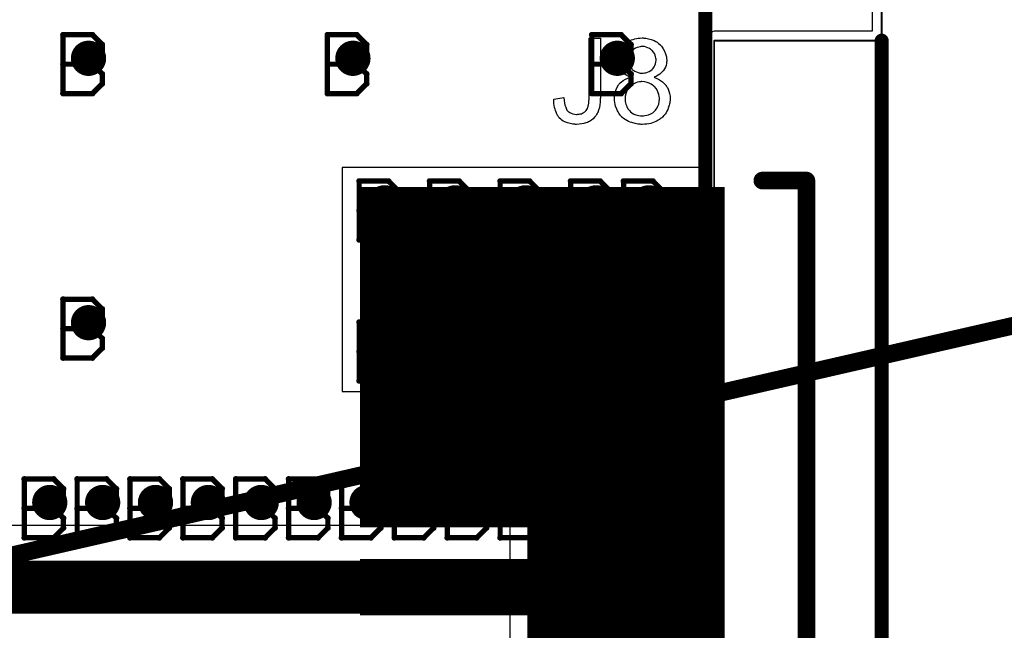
# Model space of a CAD drawing. Extents: x -1.5 to 9, y -3 to 5.
# Tile 43 of 256: x 0.711 to 1.27, y 0.275 to 0.622. Entities that reach past the tile are written whole.
import ezdxf

# ---------------------------------------------------------------- set-up
doc = ezdxf.new("R2010")
doc.units = 0
doc.layers.get('0').update_dxf_attribs({"linetype": 'CONTINUOUS'})
for name, color, linetype in [('qfn16-30-34-a_copper_signal_1', 1, 'CONTINUOUS'), ('qfn16-30-34-a_copper_signal_2', 1, 'CONTINUOUS'), ('qfn16-30-34-a_copper_signal_bot', 5, 'CONTINUOUS'), ('qfn16-30-34-a_copper_signal_top', 1, 'CONTINUOUS'), ('qfn16-30-34-a_drawing_1', 1, 'CONTINUOUS'), ('qfn16-30-34-a_drillmap_1', 1, 'CONTINUOUS'), ('qfn16-30-34-a_legend_top', 2, 'CONTINUOUS'), ('qfn16-30-34-a_mechanical_18', 1, 'CONTINUOUS'), ('qfn16-30-34-a_mechanical_19', 1, 'CONTINUOUS'), ('qfn16-30-34-a_profile', 1, 'CONTINUOUS'), ('qfn16-30-34-a_pth_drill', 1, 'CONTINUOUS'), ('qfn16-30-34-a_soldermask_bot', 1, 'CONTINUOUS'), ('qfn16-30-34-a_soldermask_top', 1, 'CONTINUOUS')]:
    doc.layers.add(name, color=color, linetype=linetype)

# ---------------------------------------------------------------- blocks, each defined once
blk = doc.blocks.new('D13')
at = {"const_width": 0.03}
blk.add_lwpolyline([(-0.1025, 0), (0.1025, 0)], dxfattribs=at)
blk = doc.blocks.new('D14')
at = {"const_width": 0.1}
blk.add_lwpolyline([(-0.1025, 0), (0.1025, 0)], dxfattribs=at)
blk = doc.blocks.new('D23')
at = {"const_width": 0.015}
blk.add_lwpolyline([(-0.0075, 0, 1), (0.0075, 0, 1)], format="xyb", close=True, dxfattribs=at)
blk = doc.blocks.new('D27')
at = {"const_width": 0.104}
blk.add_lwpolyline([(-0.1025, 0), (0.1025, 0)], dxfattribs=at)
blk = doc.blocks.new('D29')
at = {"const_width": 0.01}
blk.add_lwpolyline([(-0.005, 0, 1), (0.005, 0, 1)], format="xyb", close=True, dxfattribs=at)
blk = doc.blocks.new('D30')
at = {"const_width": 0.29}
blk.add_lwpolyline([(-0.025, 0), (0.025, 0)], dxfattribs=at)
blk = doc.blocks.new('D34')
at = {"const_width": 0.28}
blk.add_lwpolyline([(-0.055, 0), (0.055, 0)], dxfattribs=at)
blk = doc.blocks.new('D37')
at = {"const_width": 0.282}
blk.add_lwpolyline([(-0.056, 0), (0.056, 0)], dxfattribs=at)
blk = doc.blocks.new('D41')
at = {"const_width": 0.106}
blk.add_lwpolyline([(-0.1035, 0), (0.1035, 0)], dxfattribs=at)
blk = doc.blocks.new('D43')
at = {"const_width": 0.011}
blk.add_lwpolyline([(-0.0055, 0, 1), (0.0055, 0, 1)], format="xyb", close=True, dxfattribs=at)
blk = doc.blocks.new('D48')
at = {"const_width": 0.032}
blk.add_lwpolyline([(-0.1035, 0), (0.1035, 0)], dxfattribs=at)
blk = doc.blocks.new('D49')
at = {"const_width": 0.102}
blk.add_lwpolyline([(-0.1035, 0), (0.1035, 0)], dxfattribs=at)
blk = doc.blocks.new('D55')
at = {"const_width": 0.005}
blk.add_lwpolyline([(-0.0025, 0, 1), (0.0025, 0, 1)], format="xyb", close=True, dxfattribs=at)
blk = doc.blocks.new('D58')
at = {"const_width": 0.004}
blk.add_lwpolyline([(-0.002, 0, 1), (0.002, 0, 1)], format="xyb", close=True, dxfattribs=at)
blk = doc.blocks.new('D59')
at = {"const_width": 0.0005}
blk.add_lwpolyline([(-0.00025, 0, 1), (0.00025, 0, 1)], format="xyb", close=True, dxfattribs=at)
blk = doc.blocks.new('D62')
at = {"const_width": 0.005}
blk.add_lwpolyline([(-0.0025, 0, 1), (0.0025, 0, 1)], format="xyb", close=True, dxfattribs=at)
blk = doc.blocks.new('D64')
at = {"const_width": 0.005}
blk.add_lwpolyline([(-0.0025, 0, 1), (0.0025, 0, 1)], format="xyb", close=True, dxfattribs=at)
blk = doc.blocks.new('D69')
at = {"const_width": 0.001667}
blk.add_lwpolyline([(-0.000833, 0, 1), (0.000833, 0, 1)], format="xyb", close=True, dxfattribs=at)
blk = doc.blocks.new('D44')
at = {"const_width": 0.0025}
blk.add_lwpolyline([(-0.00125, 0, 1), (0.00125, 0, 1)], format="xyb", close=True, dxfattribs=at)

msp = doc.modelspace()

# ---------------------------------------------------------------- linework, layer by layer
at = {"layer": 'qfn16-30-34-a_copper_signal_1', "color": 1}
msp.add_lwpolyline([(1.194589, 2.946635), (1.1925, 2.9425), (1.189588, 2.9425), (1.1075, 2.9425), (1.1075, 2.8575), (1.189588, 2.8575), (1.1925, 2.8575), (1.194589, 2.853365), (1.194589, 0.615412), (1.105001, 0.615412), (1.101174, 0.613826), (1.099589, 0.61), (1.099589, 0.005412), (0.100412, 0.005412), (0.100412, 0.61), (0.098826, 0.613826), (0.094999, 0.615412), (0.005412, 0.615412), (0.005412, 3.794588), (1.194589, 3.794588), (1.194589, 2.946635)], dxfattribs=at)
at = {"layer": 'qfn16-30-34-a_copper_signal_2', "color": 1}
msp.add_lwpolyline([(1.194589, 2.946635), (1.1925, 2.9425), (1.189588, 2.9425), (1.1075, 2.9425), (1.1075, 2.8575), (1.189588, 2.8575), (1.1925, 2.8575), (1.194589, 2.853365), (1.194589, 0.615412), (1.105001, 0.615412), (1.101174, 0.613826), (1.099589, 0.61), (1.099589, 0.005412), (0.100412, 0.005412), (0.100412, 0.61), (0.098826, 0.613826), (0.094999, 0.615412), (0.005412, 0.615412), (0.005412, 3.794588), (1.194589, 3.794588), (1.194589, 2.946635)], dxfattribs=at)
at = {"layer": 'qfn16-30-34-a_copper_signal_bot', "color": 5}
msp.add_lwpolyline([(1.194589, 2.946635), (1.1925, 2.9425), (1.189588, 2.9425), (1.1075, 2.9425), (1.1075, 2.8575), (1.189588, 2.8575), (1.1925, 2.8575), (1.194589, 2.853365), (1.194589, 0.615412), (1.105001, 0.615412), (1.101174, 0.613826), (1.099589, 0.61), (1.099589, 0.005412), (0.100412, 0.005412), (0.100412, 0.61), (0.098826, 0.613826), (0.094999, 0.615412), (0.005412, 0.615412), (0.005412, 3.794588), (1.194589, 3.794588), (1.194589, 2.946635)], dxfattribs=at)
at = {"layer": 'qfn16-30-34-a_copper_signal_top', "color": 1}
msp.add_lwpolyline([(1.194589, 1.185472), (1.194589, 0.615412), (1.105001, 0.615412), (1.101174, 0.613826), (1.099589, 0.61), (1.099589, 0.335), (1.000042, 0.335), (1, 0.335), (0.1925, 0.335), (0.100412, 0.335), (0.100412, 0.61), (0.098826, 0.613826), (0.094999, 0.615412), (0.005412, 0.615412), (0.005412, 1.185472)], dxfattribs=at)
at = {"layer": 'qfn16-30-34-a_copper_signal_top', "color": 1, "const_width": 0.03}
msp.add_lwpolyline([(0.1925, 0.3), (1, 0.3)], dxfattribs=at)
at = {"layer": 'qfn16-30-34-a_drawing_1', "color": 1, "const_width": 0.003}
for points in [[(0.735559, 0.613328), (0.735559, 0.580006)], [(0.752221, 0.613328), (0.735559, 0.613328)], [(0.757774, 0.607774), (0.752221, 0.613328)], [(0.885559, 0.613328), (0.885559, 0.580006)], [(0.902221, 0.613328), (0.885559, 0.613328)], [(0.907774, 0.607774), (0.902221, 0.613328)], [(1.035559, 0.613328), (1.035559, 0.580006)], [(1.05222, 0.613328), (1.035559, 0.613328)], [(1.057774, 0.607774), (1.05222, 0.613328)], [(0.757774, 0.602221), (0.757774, 0.607774)], [(0.907774, 0.602221), (0.907774, 0.607774)], [(1.057774, 0.602221), (1.057774, 0.607774)], [(0.752221, 0.596667), (0.757774, 0.602221)], [(0.902221, 0.596667), (0.907774, 0.602221)], [(1.05222, 0.596667), (1.057774, 0.602221)], [(0.752221, 0.596667), (0.735559, 0.596667)], [(0.735559, 0.596667), (0.752221, 0.596667)], [(0.757774, 0.591113), (0.752221, 0.596667)], [(0.902221, 0.596667), (0.885559, 0.596667)], [(0.885559, 0.596667), (0.902221, 0.596667)], [(0.907774, 0.591113), (0.902221, 0.596667)], [(1.05222, 0.596667), (1.035559, 0.596667)], [(1.035559, 0.596667), (1.05222, 0.596667)], [(1.057774, 0.591113), (1.05222, 0.596667)], [(0.757774, 0.585559), (0.757774, 0.591113)], [(0.907774, 0.585559), (0.907774, 0.591113)], [(1.057774, 0.585559), (1.057774, 0.591113)], [(0.752221, 0.580006), (0.757774, 0.585559)], [(0.902221, 0.580006), (0.907774, 0.585559)], [(1.05222, 0.580006), (1.057774, 0.585559)], [(0.735559, 0.580006), (0.752221, 0.580006)], [(0.885559, 0.580006), (0.902221, 0.580006)], [(1.035559, 0.580006), (1.05222, 0.580006)], [(0.903559, 0.530328), (0.903559, 0.497006)], [(0.920221, 0.530328), (0.903559, 0.530328)], [(0.925774, 0.524774), (0.920221, 0.530328)], [(0.943559, 0.530328), (0.943559, 0.497006)], [(0.960221, 0.530328), (0.943559, 0.530328)], [(0.965774, 0.524774), (0.960221, 0.530328)], [(0.983559, 0.530328), (0.983559, 0.497006)], [(1.000221, 0.530328), (0.983559, 0.530328)], [(1.005774, 0.524774), (1.000221, 0.530328)], [(1.023559, 0.530328), (1.023559, 0.497006)], [(1.04022, 0.530328), (1.023559, 0.530328)], [(1.045774, 0.524774), (1.04022, 0.530328)], [(1.053559, 0.530328), (1.053559, 0.497006)], [(1.07022, 0.530328), (1.053559, 0.530328)], [(1.075774, 0.524774), (1.07022, 0.530328)], [(0.925774, 0.519221), (0.925774, 0.524774)], [(0.965774, 0.519221), (0.965774, 0.524774)], [(1.005774, 0.519221), (1.005774, 0.524774)], [(1.045774, 0.519221), (1.045774, 0.524774)], [(1.075774, 0.519221), (1.075774, 0.524774)], [(0.920221, 0.513667), (0.925774, 0.519221)], [(0.960221, 0.513667), (0.965774, 0.519221)], [(1.000221, 0.513667), (1.005774, 0.519221)], [(1.04022, 0.513667), (1.045774, 0.519221)], [(1.07022, 0.513667), (1.075774, 0.519221)], [(0.920221, 0.513667), (0.903559, 0.513667)], [(0.903559, 0.513667), (0.920221, 0.513667)], [(0.925774, 0.508113), (0.920221, 0.513667)], [(0.960221, 0.513667), (0.943559, 0.513667)], [(0.943559, 0.513667), (0.960221, 0.513667)], [(0.965774, 0.508113), (0.960221, 0.513667)], [(1.000221, 0.513667), (0.983559, 0.513667)], [(0.983559, 0.513667), (1.000221, 0.513667)], [(1.005774, 0.508113), (1.000221, 0.513667)], [(1.04022, 0.513667), (1.023559, 0.513667)], [(1.023559, 0.513667), (1.04022, 0.513667)], [(1.045774, 0.508113), (1.04022, 0.513667)], [(1.07022, 0.513667), (1.053559, 0.513667)], [(1.053559, 0.513667), (1.07022, 0.513667)], [(1.075774, 0.508113), (1.07022, 0.513667)], [(0.925774, 0.502559), (0.925774, 0.508113)], [(0.965774, 0.502559), (0.965774, 0.508113)], [(1.005774, 0.502559), (1.005774, 0.508113)], [(1.045774, 0.502559), (1.045774, 0.508113)], [(1.075774, 0.502559), (1.075774, 0.508113)], [(0.920221, 0.497006), (0.925774, 0.502559)], [(0.960221, 0.497006), (0.965774, 0.502559)], [(1.000221, 0.497006), (1.005774, 0.502559)], [(1.04022, 0.497006), (1.045774, 0.502559)], [(1.07022, 0.497006), (1.075774, 0.502559)], [(0.903559, 0.497006), (0.920221, 0.497006)], [(0.943559, 0.497006), (0.960221, 0.497006)], [(0.983559, 0.497006), (1.000221, 0.497006)], [(1.023559, 0.497006), (1.04022, 0.497006)], [(1.053559, 0.497006), (1.07022, 0.497006)], [(0.993059, 0.487328), (0.993059, 0.454006)], [(1.009721, 0.487328), (0.993059, 0.487328)], [(1.015274, 0.481774), (1.009721, 0.487328)], [(1.015274, 0.476221), (1.015274, 0.481774)], [(1.009721, 0.470667), (1.015274, 0.476221)], [(1.009721, 0.470667), (0.993059, 0.470667)], [(0.993059, 0.470667), (1.009721, 0.470667)], [(1.015274, 0.465113), (1.009721, 0.470667)], [(0.735559, 0.463328), (0.735559, 0.430006)], [(0.752221, 0.463328), (0.735559, 0.463328)], [(0.757774, 0.457774), (0.752221, 0.463328)], [(1.015274, 0.459559), (1.015274, 0.465113)], [(0.757774, 0.452221), (0.757774, 0.457774)], [(1.009721, 0.454006), (1.015274, 0.459559)], [(0.752221, 0.446667), (0.757774, 0.452221)], [(0.993059, 0.454006), (1.009721, 0.454006)], [(0.752221, 0.446667), (0.735559, 0.446667)], [(0.735559, 0.446667), (0.752221, 0.446667)], [(0.757774, 0.441113), (0.752221, 0.446667)], [(0.903559, 0.450328), (0.903559, 0.417006)], [(0.920221, 0.450328), (0.903559, 0.450328)], [(0.925774, 0.444774), (0.920221, 0.450328)], [(0.943559, 0.450328), (0.943559, 0.417006)], [(0.960221, 0.450328), (0.943559, 0.450328)], [(0.965774, 0.444774), (0.960221, 0.450328)], [(0.983559, 0.450328), (0.983559, 0.417006)], [(1.000221, 0.450328), (0.983559, 0.450328)], [(1.005774, 0.444774), (1.000221, 0.450328)], [(1.023559, 0.450328), (1.023559, 0.417006)], [(1.04022, 0.450328), (1.023559, 0.450328)], [(1.045774, 0.444774), (1.04022, 0.450328)], [(1.053559, 0.450328), (1.053559, 0.417006)], [(1.07022, 0.450328), (1.053559, 0.450328)], [(1.075774, 0.444774), (1.07022, 0.450328)], [(0.757774, 0.435559), (0.757774, 0.441113)], [(0.925774, 0.439221), (0.925774, 0.444774)], [(0.965774, 0.439221), (0.965774, 0.444774)], [(1.005774, 0.439221), (1.005774, 0.444774)], [(1.045774, 0.439221), (1.045774, 0.444774)], [(1.075774, 0.439221), (1.075774, 0.444774)], [(0.752221, 0.430006), (0.757774, 0.435559)], [(0.920221, 0.433667), (0.925774, 0.439221)], [(0.960221, 0.433667), (0.965774, 0.439221)], [(1.000221, 0.433667), (1.005774, 0.439221)], [(1.04022, 0.433667), (1.045774, 0.439221)], [(1.07022, 0.433667), (1.075774, 0.439221)], [(0.735559, 0.430006), (0.752221, 0.430006)], [(0.920221, 0.433667), (0.903559, 0.433667)], [(0.903559, 0.433667), (0.920221, 0.433667)], [(0.925774, 0.428113), (0.920221, 0.433667)], [(0.960221, 0.433667), (0.943559, 0.433667)], [(0.943559, 0.433667), (0.960221, 0.433667)], [(0.965774, 0.428113), (0.960221, 0.433667)], [(1.000221, 0.433667), (0.983559, 0.433667)], [(0.983559, 0.433667), (1.000221, 0.433667)], [(1.005774, 0.428113), (1.000221, 0.433667)], [(1.04022, 0.433667), (1.023559, 0.433667)], [(1.023559, 0.433667), (1.04022, 0.433667)], [(1.045774, 0.428113), (1.04022, 0.433667)], [(1.07022, 0.433667), (1.053559, 0.433667)], [(1.053559, 0.433667), (1.07022, 0.433667)], [(1.075774, 0.428113), (1.07022, 0.433667)], [(0.925774, 0.422559), (0.925774, 0.428113)], [(0.965774, 0.422559), (0.965774, 0.428113)], [(1.005774, 0.422559), (1.005774, 0.428113)], [(1.045774, 0.422559), (1.045774, 0.428113)], [(1.075774, 0.422559), (1.075774, 0.428113)], [(0.920221, 0.417006), (0.925774, 0.422559)], [(0.960221, 0.417006), (0.965774, 0.422559)], [(1.000221, 0.417006), (1.005774, 0.422559)], [(1.04022, 0.417006), (1.045774, 0.422559)], [(1.07022, 0.417006), (1.075774, 0.422559)], [(0.903559, 0.417006), (0.920221, 0.417006)], [(0.943559, 0.417006), (0.960221, 0.417006)], [(0.983559, 0.417006), (1.000221, 0.417006)], [(1.023559, 0.417006), (1.04022, 0.417006)], [(1.053559, 0.417006), (1.07022, 0.417006)], [(0.713559, 0.361328), (0.713559, 0.328006)], [(0.730221, 0.361328), (0.713559, 0.361328)], [(0.735774, 0.355774), (0.730221, 0.361328)], [(0.743559, 0.361328), (0.743559, 0.328006)], [(0.760221, 0.361328), (0.743559, 0.361328)], [(0.765774, 0.355774), (0.760221, 0.361328)], [(0.773559, 0.361328), (0.773559, 0.328006)], [(0.790221, 0.361328), (0.773559, 0.361328)], [(0.795774, 0.355774), (0.790221, 0.361328)], [(0.803559, 0.361328), (0.803559, 0.328006)], [(0.820221, 0.361328), (0.803559, 0.361328)], [(0.825774, 0.355774), (0.820221, 0.361328)], [(0.833559, 0.361328), (0.833559, 0.328006)], [(0.850221, 0.361328), (0.833559, 0.361328)], [(0.855774, 0.355774), (0.850221, 0.361328)], [(0.863559, 0.361328), (0.863559, 0.328006)], [(0.880221, 0.361328), (0.863559, 0.361328)], [(0.885774, 0.355774), (0.880221, 0.361328)], [(0.893559, 0.361328), (0.893559, 0.328006)], [(0.910221, 0.361328), (0.893559, 0.361328)], [(0.915774, 0.355774), (0.910221, 0.361328)], [(0.923559, 0.361328), (0.923559, 0.328006)], [(0.940221, 0.361328), (0.923559, 0.361328)], [(0.945774, 0.355774), (0.940221, 0.361328)], [(0.953559, 0.361328), (0.953559, 0.328006)], [(0.970221, 0.361328), (0.953559, 0.361328)], [(0.975774, 0.355774), (0.970221, 0.361328)], [(0.983559, 0.361328), (0.983559, 0.328006)], [(1.000221, 0.361328), (0.983559, 0.361328)], [(1.005774, 0.355774), (1.000221, 0.361328)], [(1.013559, 0.361328), (1.013559, 0.328006)], [(1.03022, 0.361328), (1.013559, 0.361328)], [(1.035774, 0.355774), (1.03022, 0.361328)], [(1.043559, 0.361328), (1.043559, 0.328006)], [(1.06022, 0.361328), (1.043559, 0.361328)], [(1.065774, 0.355774), (1.06022, 0.361328)], [(0.735774, 0.350221), (0.735774, 0.355774)], [(0.765774, 0.350221), (0.765774, 0.355774)], [(0.795774, 0.350221), (0.795774, 0.355774)], [(0.825774, 0.350221), (0.825774, 0.355774)], [(0.855774, 0.350221), (0.855774, 0.355774)], [(0.885774, 0.350221), (0.885774, 0.355774)], [(0.915774, 0.350221), (0.915774, 0.355774)], [(0.945774, 0.350221), (0.945774, 0.355774)], [(0.975774, 0.350221), (0.975774, 0.355774)], [(1.005774, 0.350221), (1.005774, 0.355774)], [(1.035774, 0.350221), (1.035774, 0.355774)], [(1.065774, 0.350221), (1.065774, 0.355774)], [(0.730221, 0.344667), (0.735774, 0.350221)], [(0.760221, 0.344667), (0.765774, 0.350221)], [(0.790221, 0.344667), (0.795774, 0.350221)], [(0.820221, 0.344667), (0.825774, 0.350221)], [(0.850221, 0.344667), (0.855774, 0.350221)], [(0.880221, 0.344667), (0.885774, 0.350221)], [(0.910221, 0.344667), (0.915774, 0.350221)], [(0.940221, 0.344667), (0.945774, 0.350221)], [(0.970221, 0.344667), (0.975774, 0.350221)], [(1.000221, 0.344667), (1.005774, 0.350221)], [(1.03022, 0.344667), (1.035774, 0.350221)], [(1.06022, 0.344667), (1.065774, 0.350221)], [(0.730221, 0.344667), (0.713559, 0.344667)], [(0.713559, 0.344667), (0.730221, 0.344667)], [(0.735774, 0.339113), (0.730221, 0.344667)], [(0.760221, 0.344667), (0.743559, 0.344667)], [(0.743559, 0.344667), (0.760221, 0.344667)], [(0.765774, 0.339113), (0.760221, 0.344667)], [(0.790221, 0.344667), (0.773559, 0.344667)], [(0.773559, 0.344667), (0.790221, 0.344667)], [(0.795774, 0.339113), (0.790221, 0.344667)], [(0.820221, 0.344667), (0.803559, 0.344667)], [(0.803559, 0.344667), (0.820221, 0.344667)], [(0.825774, 0.339113), (0.820221, 0.344667)], [(0.850221, 0.344667), (0.833559, 0.344667)], [(0.833559, 0.344667), (0.850221, 0.344667)], [(0.855774, 0.339113), (0.850221, 0.344667)], [(0.880221, 0.344667), (0.863559, 0.344667)], [(0.863559, 0.344667), (0.880221, 0.344667)], [(0.885774, 0.339113), (0.880221, 0.344667)], [(0.910221, 0.344667), (0.893559, 0.344667)], [(0.893559, 0.344667), (0.910221, 0.344667)], [(0.915774, 0.339113), (0.910221, 0.344667)], [(0.940221, 0.344667), (0.923559, 0.344667)], [(0.923559, 0.344667), (0.940221, 0.344667)], [(0.945774, 0.339113), (0.940221, 0.344667)], [(0.970221, 0.344667), (0.953559, 0.344667)], [(0.953559, 0.344667), (0.970221, 0.344667)], [(0.975774, 0.339113), (0.970221, 0.344667)], [(1.000221, 0.344667), (0.983559, 0.344667)], [(0.983559, 0.344667), (1.000221, 0.344667)], [(1.005774, 0.339113), (1.000221, 0.344667)], [(1.03022, 0.344667), (1.013559, 0.344667)], [(1.013559, 0.344667), (1.03022, 0.344667)], [(1.035774, 0.339113), (1.03022, 0.344667)], [(1.06022, 0.344667), (1.043559, 0.344667)], [(1.043559, 0.344667), (1.06022, 0.344667)], [(1.065774, 0.339113), (1.06022, 0.344667)], [(0.735774, 0.333559), (0.735774, 0.339113)], [(0.765774, 0.333559), (0.765774, 0.339113)], [(0.795774, 0.333559), (0.795774, 0.339113)], [(0.825774, 0.333559), (0.825774, 0.339113)], [(0.855774, 0.333559), (0.855774, 0.339113)], [(0.885774, 0.333559), (0.885774, 0.339113)], [(0.915774, 0.333559), (0.915774, 0.339113)], [(0.945774, 0.333559), (0.945774, 0.339113)], [(0.975774, 0.333559), (0.975774, 0.339113)], [(1.005774, 0.333559), (1.005774, 0.339113)], [(1.035774, 0.333559), (1.035774, 0.339113)], [(1.065774, 0.333559), (1.065774, 0.339113)], [(0.730221, 0.328006), (0.735774, 0.333559)], [(0.760221, 0.328006), (0.765774, 0.333559)], [(0.790221, 0.328006), (0.795774, 0.333559)], [(0.820221, 0.328006), (0.825774, 0.333559)], [(0.850221, 0.328006), (0.855774, 0.333559)], [(0.880221, 0.328006), (0.885774, 0.333559)], [(0.910221, 0.328006), (0.915774, 0.333559)], [(0.940221, 0.328006), (0.945774, 0.333559)], [(0.970221, 0.328006), (0.975774, 0.333559)], [(1.000221, 0.328006), (1.005774, 0.333559)], [(1.03022, 0.328006), (1.035774, 0.333559)], [(1.06022, 0.328006), (1.065774, 0.333559)], [(0.713559, 0.328006), (0.730221, 0.328006)], [(0.743559, 0.328006), (0.760221, 0.328006)], [(0.773559, 0.328006), (0.790221, 0.328006)], [(0.803559, 0.328006), (0.820221, 0.328006)], [(0.833559, 0.328006), (0.850221, 0.328006)], [(0.863559, 0.328006), (0.880221, 0.328006)], [(0.893559, 0.328006), (0.910221, 0.328006)], [(0.923559, 0.328006), (0.940221, 0.328006)], [(0.953559, 0.328006), (0.970221, 0.328006)], [(0.983559, 0.328006), (1.000221, 0.328006)], [(1.013559, 0.328006), (1.03022, 0.328006)], [(1.043559, 0.328006), (1.06022, 0.328006)]]:
    msp.add_lwpolyline(points, dxfattribs=at)
at = {"layer": 'qfn16-30-34-a_drillmap_1', "color": 1, "const_width": 0.005}
for points in [[(0.75, 0.595), (0.75, 0.605)], [(0.9, 0.595), (0.9, 0.605)], [(1.05, 0.595), (1.05, 0.605)], [(0.745, 0.6), (0.755, 0.6)], [(0.895, 0.6), (0.905, 0.6)], [(1.045, 0.6), (1.055, 0.6)], [(0.918, 0.512), (0.918, 0.522)], [(0.958, 0.512), (0.958, 0.522)], [(0.998, 0.512), (0.998, 0.522)], [(1.038, 0.512), (1.038, 0.522)], [(1.068, 0.512), (1.068, 0.522)], [(0.913, 0.517), (0.923, 0.517)], [(0.953, 0.517), (0.963, 0.517)], [(0.993, 0.517), (1.003, 0.517)], [(1.033, 0.517), (1.043, 0.517)], [(1.063, 0.517), (1.073, 0.517)], [(1.0075, 0.469), (1.0075, 0.479)], [(1.0025, 0.474), (1.0125, 0.474)], [(0.745, 0.45), (0.755, 0.45)], [(0.75, 0.445), (0.75, 0.455)], [(0.918, 0.432), (0.918, 0.442)], [(0.958, 0.432), (0.958, 0.442)], [(0.998, 0.432), (0.998, 0.442)], [(1.038, 0.432), (1.038, 0.442)], [(1.068, 0.432), (1.068, 0.442)], [(0.913, 0.437), (0.923, 0.437)], [(0.953, 0.437), (0.963, 0.437)], [(0.993, 0.437), (1.003, 0.437)], [(1.033, 0.437), (1.043, 0.437)], [(1.063, 0.437), (1.073, 0.437)], [(0.728, 0.343), (0.728, 0.353)], [(0.758, 0.343), (0.758, 0.353)], [(0.788, 0.343), (0.788, 0.353)], [(0.818, 0.343), (0.818, 0.353)], [(0.848, 0.343), (0.848, 0.353)], [(0.878, 0.343), (0.878, 0.353)], [(0.908, 0.343), (0.908, 0.353)], [(0.938, 0.343), (0.938, 0.353)], [(0.968, 0.343), (0.968, 0.353)], [(0.998, 0.343), (0.998, 0.353)], [(1.028, 0.343), (1.028, 0.353)], [(1.058, 0.343), (1.058, 0.353)], [(0.723, 0.348), (0.733, 0.348)], [(0.753, 0.348), (0.763, 0.348)], [(0.783, 0.348), (0.793, 0.348)], [(0.813, 0.348), (0.823, 0.348)], [(0.843, 0.348), (0.853, 0.348)], [(0.873, 0.348), (0.883, 0.348)], [(0.903, 0.348), (0.913, 0.348)], [(0.933, 0.348), (0.943, 0.348)], [(0.963, 0.348), (0.973, 0.348)], [(0.993, 0.348), (1.003, 0.348)], [(1.023, 0.348), (1.033, 0.348)], [(1.053, 0.348), (1.063, 0.348)]]:
    msp.add_lwpolyline(points, dxfattribs=at)
at = {"layer": 'qfn16-30-34-a_legend_top', "color": 2}
for points in [[(1.040442, 0.578568), (1.040442, 0.578499), (1.040442, 0.57829), (1.040442, 0.578013), (1.040442, 0.577596), (1.040373, 0.577041), (1.040373, 0.576486), (1.040234, 0.575167), (1.040095, 0.57364), (1.039817, 0.572044), (1.039401, 0.570587), (1.038915, 0.569199), (1.038915, 0.56913), (1.038846, 0.56906), (1.038638, 0.568644), (1.038291, 0.568088), (1.037805, 0.567325), (1.037111, 0.566562), (1.036347, 0.565729), (1.035376, 0.564896), (1.034265, 0.564202), (1.034127, 0.564133), (1.03371, 0.563924), (1.033086, 0.563647), (1.032183, 0.563369), (1.031073, 0.563022), (1.029824, 0.562745), (1.028436, 0.562537), (1.026909, 0.562467), (1.026284, 0.562467), (1.025868, 0.562537), (1.025313, 0.562606), (1.024758, 0.562675), (1.0233, 0.562953), (1.021773, 0.563369), (1.020177, 0.563994), (1.019344, 0.56441), (1.018581, 0.564896), (1.017887, 0.565451), (1.017193, 0.566076), (1.017124, 0.566145), (1.017054, 0.566215), (1.016915, 0.566492), (1.016707, 0.56677), (1.01643, 0.567117), (1.016152, 0.567603), (1.015874, 0.568158), (1.015527, 0.568783), (1.01525, 0.569476), (1.014972, 0.570309), (1.014695, 0.571142), (1.014417, 0.572114), (1.014278, 0.573155), (1.01407, 0.574335), (1.014001, 0.575514), (1.014001, 0.576833), (1.019761, 0.577666), (1.019761, 0.577596), (1.019761, 0.577457), (1.019761, 0.57718), (1.01983, 0.576764), (1.0199, 0.576347), (1.0199, 0.575861), (1.020108, 0.574682), (1.020316, 0.573432), (1.020732, 0.572183), (1.021149, 0.571073), (1.021426, 0.570587), (1.021773, 0.57017), (1.021843, 0.570101), (1.02212, 0.569893), (1.022537, 0.569546), (1.023092, 0.569199), (1.023855, 0.568783), (1.024688, 0.568505), (1.025729, 0.568227), (1.02684, 0.568158), (1.027256, 0.568158), (1.027672, 0.568227), (1.028297, 0.568297), (1.028922, 0.568436), (1.029616, 0.568574), (1.03031, 0.568852), (1.031004, 0.569199), (1.031073, 0.569268), (1.031281, 0.569407), (1.031559, 0.569685), (1.031975, 0.569962), (1.032322, 0.570448), (1.032739, 0.570934), (1.033086, 0.571489), (1.033363, 0.572183), (1.033363, 0.572253), (1.033502, 0.57253), (1.033571, 0.573016), (1.03371, 0.57364), (1.033849, 0.574473), (1.033918, 0.575514), (1.034057, 0.576764), (1.034057, 0.578221), (1.034057, 0.611325), (1.040442, 0.611325), (1.040442, 0.578568)], [(1.065079, 0.611463), (1.065634, 0.611394), (1.066259, 0.611325), (1.066953, 0.611255), (1.067647, 0.611047), (1.069312, 0.610631), (1.070978, 0.610006), (1.071811, 0.60959), (1.072644, 0.609104), (1.073407, 0.608479), (1.07417, 0.607855), (1.07424, 0.607785), (1.074309, 0.607716), (1.074517, 0.607508), (1.074795, 0.60723), (1.075073, 0.606814), (1.07542, 0.606397), (1.076114, 0.605356), (1.076808, 0.604038), (1.077432, 0.602511), (1.077918, 0.600776), (1.077987, 0.599874), (1.078057, 0.598902), (1.078057, 0.598833), (1.078057, 0.598763), (1.078057, 0.598347), (1.077987, 0.597722), (1.077849, 0.596959), (1.07764, 0.595987), (1.077293, 0.595016), (1.076877, 0.594044), (1.076252, 0.593072), (1.076183, 0.592934), (1.075905, 0.592656), (1.075489, 0.59224), (1.074934, 0.591684), (1.07417, 0.59106), (1.073268, 0.590435), (1.072227, 0.589811), (1.070978, 0.589255), (1.071047, 0.589255), (1.071186, 0.589186), (1.071394, 0.589117), (1.071672, 0.588978), (1.072505, 0.588631), (1.073476, 0.588145), (1.074517, 0.587451), (1.075628, 0.586688), (1.076669, 0.585716), (1.07764, 0.584606), (1.07764, 0.584536), (1.07771, 0.584467), (1.077987, 0.584051), (1.078404, 0.583356), (1.07882, 0.582454), (1.079237, 0.581344), (1.079653, 0.580025), (1.079931, 0.578568), (1.08, 0.576972), (1.08, 0.576902), (1.08, 0.576694), (1.08, 0.576347), (1.079931, 0.575931), (1.079861, 0.575445), (1.079792, 0.57482), (1.079653, 0.574126), (1.079445, 0.573363), (1.078959, 0.571767), (1.078612, 0.570865), (1.078126, 0.570032), (1.07764, 0.56913), (1.077085, 0.568297), (1.076391, 0.567464), (1.075628, 0.566631), (1.075558, 0.566562), (1.07542, 0.566423), (1.075211, 0.566215), (1.074864, 0.566006), (1.074379, 0.565659), (1.073893, 0.565312), (1.073268, 0.564966), (1.072574, 0.564549), (1.071811, 0.564133), (1.070909, 0.563786), (1.069937, 0.563439), (1.068965, 0.563092), (1.067855, 0.562884), (1.066675, 0.562675), (1.065495, 0.562537), (1.064177, 0.562467), (1.063483, 0.562467), (1.062997, 0.562537), (1.062372, 0.562606), (1.061678, 0.562675), (1.060915, 0.562814), (1.060082, 0.563022), (1.058208, 0.563508), (1.057237, 0.563855), (1.056335, 0.564202), (1.055363, 0.564688), (1.054391, 0.565243), (1.053489, 0.565868), (1.052656, 0.566631), (1.052587, 0.566701), (1.052448, 0.566839), (1.05224, 0.567048), (1.051962, 0.567394), (1.051685, 0.567811), (1.051268, 0.568297), (1.050921, 0.568852), (1.050505, 0.569546), (1.050089, 0.57024), (1.049742, 0.571073), (1.049048, 0.572808), (1.04877, 0.573849), (1.048562, 0.57489), (1.048423, 0.576), (1.048354, 0.577111), (1.048354, 0.57718), (1.048354, 0.577319), (1.048354, 0.577596), (1.048423, 0.577874), (1.048423, 0.57829), (1.048492, 0.578776), (1.048631, 0.579886), (1.048909, 0.581136), (1.049325, 0.582385), (1.04995, 0.583703), (1.050713, 0.584953), (1.050713, 0.585022), (1.050852, 0.585091), (1.05113, 0.585438), (1.051685, 0.585994), (1.052448, 0.586688), (1.05342, 0.587382), (1.0546, 0.588145), (1.055918, 0.58877), (1.057514, 0.589255), (1.057445, 0.589255), (1.057376, 0.589325), (1.057167, 0.589394), (1.05689, 0.589533), (1.056265, 0.589811), (1.055432, 0.590227), (1.05453, 0.590782), (1.053628, 0.591476), (1.052795, 0.59224), (1.052032, 0.593072), (1.051962, 0.593211), (1.051754, 0.593489), (1.051477, 0.594044), (1.051199, 0.594738), (1.050852, 0.59564), (1.050574, 0.596681), (1.050366, 0.597861), (1.050297, 0.59911), (1.050297, 0.59918), (1.050297, 0.599318), (1.050297, 0.599596), (1.050366, 0.600013), (1.050436, 0.600429), (1.050505, 0.600984), (1.050783, 0.602164), (1.051199, 0.603552), (1.051893, 0.605009), (1.052309, 0.605773), (1.052795, 0.606536), (1.05342, 0.60723), (1.054044, 0.607924), (1.054114, 0.607994), (1.054253, 0.608063), (1.054461, 0.608271), (1.054738, 0.608479), (1.055085, 0.608757), (1.055571, 0.609034), (1.056126, 0.609381), (1.056682, 0.609729), (1.057376, 0.610076), (1.058139, 0.610423), (1.058972, 0.6107), (1.059874, 0.610978), (1.061817, 0.611394), (1.062928, 0.611463), (1.064038, 0.611533), (1.064663, 0.611533), (1.065079, 0.611463)], [(1.064177, 0.606675), (1.063622, 0.606675), (1.062997, 0.606536), (1.062164, 0.606397), (1.061262, 0.60612), (1.06029, 0.605773), (1.059388, 0.605217), (1.058486, 0.604454), (1.058417, 0.604385), (1.058139, 0.604107), (1.057792, 0.603621), (1.057445, 0.602997), (1.057029, 0.602233), (1.056682, 0.601331), (1.056404, 0.60036), (1.056335, 0.599249), (1.056335, 0.59918), (1.056335, 0.59911), (1.056404, 0.598694), (1.056473, 0.598069), (1.056612, 0.597306), (1.05689, 0.596404), (1.057237, 0.595501), (1.057792, 0.59453), (1.058486, 0.593697), (1.058555, 0.593628), (1.058902, 0.59335), (1.059388, 0.593003), (1.060013, 0.592656), (1.060846, 0.59224), (1.061817, 0.591893), (1.062928, 0.591615), (1.064177, 0.591546), (1.064316, 0.591546), (1.064732, 0.591615), (1.065357, 0.591684), (1.066189, 0.591823), (1.067092, 0.592101), (1.067994, 0.592448), (1.068965, 0.593003), (1.069798, 0.593697), (1.069868, 0.593766), (1.070145, 0.594114), (1.070492, 0.59453), (1.070909, 0.595154), (1.071325, 0.595918), (1.071672, 0.59682), (1.07195, 0.597861), (1.072019, 0.598971), (1.072019, 0.599041), (1.072019, 0.59911), (1.072019, 0.599527), (1.07188, 0.600151), (1.071741, 0.600915), (1.071464, 0.601747), (1.071047, 0.60265), (1.070492, 0.603552), (1.069729, 0.604454), (1.069659, 0.604524), (1.069312, 0.604801), (1.068827, 0.605148), (1.068202, 0.605564), (1.067369, 0.605981), (1.066467, 0.606328), (1.065357, 0.606606), (1.064177, 0.606675)], [(1.063969, 0.586757), (1.063552, 0.586757), (1.063275, 0.586688), (1.062511, 0.586618), (1.06154, 0.58641), (1.060429, 0.586063), (1.059319, 0.585577), (1.058139, 0.584883), (1.057098, 0.583981), (1.056959, 0.583842), (1.056682, 0.583495), (1.056265, 0.582871), (1.055779, 0.582107), (1.055224, 0.581066), (1.054808, 0.579886), (1.05453, 0.578568), (1.054391, 0.577111), (1.054391, 0.576972), (1.054391, 0.576694), (1.054461, 0.576208), (1.05453, 0.575584), (1.054669, 0.57482), (1.054877, 0.573987), (1.055155, 0.573155), (1.055502, 0.572253), (1.055571, 0.572183), (1.05571, 0.571836), (1.055988, 0.57142), (1.056404, 0.570934), (1.05689, 0.570309), (1.057514, 0.569685), (1.058208, 0.56913), (1.059041, 0.568574), (1.05918, 0.568505), (1.059458, 0.568366), (1.059943, 0.568158), (1.060568, 0.56795), (1.061331, 0.567741), (1.062234, 0.567533), (1.063205, 0.567394), (1.064177, 0.567325), (1.064593, 0.567325), (1.064871, 0.567394), (1.065704, 0.567464), (1.066675, 0.567672), (1.067786, 0.568019), (1.068965, 0.568436), (1.070076, 0.56913), (1.071186, 0.570032), (1.071325, 0.57017), (1.071603, 0.570518), (1.072088, 0.571142), (1.072574, 0.571905), (1.07306, 0.572877), (1.073546, 0.574057), (1.073823, 0.575445), (1.073962, 0.576902), (1.073962, 0.576972), (1.073962, 0.577111), (1.073962, 0.577319), (1.073893, 0.577596), (1.073823, 0.57836), (1.073615, 0.579401), (1.073268, 0.580442), (1.072782, 0.581621), (1.072088, 0.582801), (1.071117, 0.583912), (1.070978, 0.584051), (1.070631, 0.584328), (1.070006, 0.584814), (1.069174, 0.585369), (1.068133, 0.585855), (1.066883, 0.586341), (1.065495, 0.586618), (1.063969, 0.586757)]]:
    msp.add_lwpolyline(points, dxfattribs=at)
at = {"layer": 'qfn16-30-34-a_mechanical_18', "color": 1, "const_width": 0.008}
for points in [[(1.1, -0.405), (1.1, 0.75)], [(1.2, -0.605), (1.2, 0.61)]]:
    msp.add_lwpolyline(points, dxfattribs=at)
at = {"layer": 'qfn16-30-34-a_mechanical_19', "color": 1, "const_width": 0.01}
for points in [[(1.132292, 0.530643), (1.157292, 0.530643)], [(1.157292, 0.055643), (1.157292, 0.530643)], [(0.627849, 0.3), (1.5, 0.5)]]:
    msp.add_lwpolyline(points, dxfattribs=at)
at = {"layer": 'qfn16-30-34-a_profile', "color": 1, "const_width": 0.001}
for points in [[(1.2, 0.61), (1.2, 3.8)], [(1.105, 0), (1.105, 0.61)], [(1.105, 0.61), (1.2, 0.61)]]:
    msp.add_lwpolyline(points, dxfattribs=at)
at = {"layer": 'qfn16-30-34-a_soldermask_bot', "color": 1}
msp.add_lwpolyline([(1.194589, 0.982), (1.194589, 0.615412), (1.105001, 0.615412), (1.101174, 0.613826), (1.099589, 0.61), (1.099589, 0.538), (0.894, 0.538), (0.894, 0.411), (0.989, 0.411), (0.989, 0.189), (0.894, 0.189), (0.894, 0.062), (1.099589, 0.062), (1.099589, 0.005412), (0.100412, 0.005412)], dxfattribs=at)

# ---------------------------------------------------------------- block references
at = {"layer": 'qfn16-30-34-a_copper_signal_1'}
for name, p in [('D29', (0.75, 0.6)), ('D29', (0.9, 0.6)), ('D29', (1.05, 0.6)), ('D27', (1.0075, 0.474)), ('D29', (0.918, 0.517)), ('D29', (0.958, 0.517)), ('D29', (0.998, 0.517)), ('D29', (1.038, 0.517)), ('D29', (1.068, 0.517)), ('D29', (0.75, 0.45)), ('D29', (0.918, 0.437)), ('D29', (0.958, 0.437)), ('D29', (0.998, 0.437)), ('D29', (1.038, 0.437)), ('D29', (1.068, 0.437)), ('D30', (1.085, 0.3)), ('D29', (0.728, 0.348)), ('D29', (0.758, 0.348)), ('D29', (0.788, 0.348)), ('D29', (0.818, 0.348)), ('D29', (0.848, 0.348)), ('D29', (0.878, 0.348)), ('D29', (0.908, 0.348)), ('D29', (0.938, 0.348)), ('D29', (0.968, 0.348)), ('D29', (0.998, 0.348)), ('D29', (1.028, 0.348)), ('D29', (1.058, 0.348))]:
    msp.add_blockref(name, p, dxfattribs=at)
at = {"layer": 'qfn16-30-34-a_copper_signal_2'}
for name, p in [('D29', (0.75, 0.6)), ('D29', (0.9, 0.6)), ('D29', (1.05, 0.6)), ('D27', (1.0075, 0.474)), ('D29', (0.918, 0.517)), ('D29', (0.958, 0.517)), ('D29', (0.998, 0.517)), ('D29', (1.038, 0.517)), ('D29', (1.068, 0.517)), ('D29', (0.75, 0.45)), ('D29', (0.918, 0.437)), ('D29', (0.958, 0.437)), ('D29', (0.998, 0.437)), ('D29', (1.038, 0.437)), ('D29', (1.068, 0.437)), ('D29', (0.728, 0.348)), ('D29', (0.758, 0.348)), ('D29', (0.788, 0.348)), ('D29', (0.818, 0.348)), ('D29', (0.848, 0.348)), ('D29', (0.878, 0.348)), ('D29', (0.908, 0.348)), ('D29', (0.938, 0.348)), ('D29', (0.968, 0.348)), ('D29', (0.998, 0.348)), ('D29', (1.028, 0.348)), ('D29', (1.058, 0.348))]:
    msp.add_blockref(name, p, dxfattribs=at)
at = {"layer": 'qfn16-30-34-a_copper_signal_bot'}
for name, p in [('D29', (0.75, 0.6)), ('D29', (0.9, 0.6)), ('D29', (1.05, 0.6)), ('D27', (1.0075, 0.474)), ('D29', (0.918, 0.517)), ('D29', (0.958, 0.517)), ('D29', (0.998, 0.517)), ('D29', (1.038, 0.517)), ('D29', (1.068, 0.517)), ('D29', (0.75, 0.45)), ('D29', (0.918, 0.437)), ('D29', (0.958, 0.437)), ('D29', (0.998, 0.437)), ('D29', (1.038, 0.437)), ('D29', (1.068, 0.437)), ('D34', (1.055, 0.3)), ('D29', (0.728, 0.348)), ('D29', (0.758, 0.348)), ('D29', (0.788, 0.348)), ('D29', (0.818, 0.348)), ('D29', (0.848, 0.348)), ('D29', (0.878, 0.348)), ('D29', (0.908, 0.348)), ('D29', (0.938, 0.348)), ('D29', (0.968, 0.348)), ('D29', (0.998, 0.348)), ('D29', (1.028, 0.348)), ('D29', (1.058, 0.348))]:
    msp.add_blockref(name, p, dxfattribs=at)
at = {"layer": 'qfn16-30-34-a_copper_signal_top'}
for name, p in [('D29', (0.75, 0.6)), ('D29', (0.9, 0.6)), ('D29', (1.05, 0.6)), ('D27', (1.0075, 0.474)), ('D29', (0.918, 0.517)), ('D29', (0.958, 0.517)), ('D29', (0.998, 0.517)), ('D29', (1.038, 0.517)), ('D29', (1.068, 0.517)), ('D29', (0.75, 0.45)), ('D29', (0.918, 0.437)), ('D29', (0.958, 0.437)), ('D29', (0.998, 0.437)), ('D29', (1.038, 0.437)), ('D29', (1.068, 0.437)), ('D14', (1.0075, 0.385)), ('D29', (0.728, 0.348)), ('D29', (0.758, 0.348)), ('D29', (0.788, 0.348)), ('D29', (0.818, 0.348)), ('D29', (0.848, 0.348)), ('D29', (0.878, 0.348)), ('D29', (0.908, 0.348)), ('D29', (0.938, 0.348)), ('D29', (0.968, 0.348)), ('D29', (0.998, 0.348)), ('D29', (1.028, 0.348)), ('D29', (1.058, 0.348)), ('D13', (1.0075, 0.3)), ('D23', (1, 0.3))]:
    msp.add_blockref(name, p, dxfattribs=at)
at = {"layer": 'qfn16-30-34-a_drawing_1'}
for p in [(0.735559, 0.613328), (0.735559, 0.613328), (0.752221, 0.613328), (0.885559, 0.613328), (0.885559, 0.613328), (0.902221, 0.613328), (1.035559, 0.613328), (1.035559, 0.613328), (1.05222, 0.613328), (0.757774, 0.607774), (0.907774, 0.607774), (1.057774, 0.607774), (0.757774, 0.602221), (0.907774, 0.602221), (1.057774, 0.602221), (0.735559, 0.596667), (0.752221, 0.596667), (0.752221, 0.596667), (0.885559, 0.596667), (0.902221, 0.596667), (0.902221, 0.596667), (1.035559, 0.596667), (1.05222, 0.596667), (1.05222, 0.596667), (0.757774, 0.591113), (0.907774, 0.591113), (1.057774, 0.591113), (0.757774, 0.585559), (0.907774, 0.585559), (1.057774, 0.585559), (0.735559, 0.580006), (0.752221, 0.580006), (0.885559, 0.580006), (0.902221, 0.580006), (1.035559, 0.580006), (1.05222, 0.580006), (0.903559, 0.530328), (0.903559, 0.530328), (0.920221, 0.530328), (0.943559, 0.530328), (0.943559, 0.530328), (0.960221, 0.530328), (0.983559, 0.530328), (0.983559, 0.530328), (1.000221, 0.530328), (1.023559, 0.530328), (1.023559, 0.530328), (1.04022, 0.530328), (1.053559, 0.530328), (1.053559, 0.530328), (1.07022, 0.530328), (0.925774, 0.524774), (0.965774, 0.524774), (1.005774, 0.524774), (1.045774, 0.524774), (1.075774, 0.524774), (0.925774, 0.519221), (0.965774, 0.519221), (1.005774, 0.519221), (1.045774, 0.519221), (1.075774, 0.519221), (0.903559, 0.513667), (0.920221, 0.513667), (0.920221, 0.513667), (0.943559, 0.513667), (0.960221, 0.513667), (0.960221, 0.513667), (0.983559, 0.513667), (1.000221, 0.513667), (1.000221, 0.513667), (1.023559, 0.513667), (1.04022, 0.513667), (1.04022, 0.513667), (1.053559, 0.513667), (1.07022, 0.513667), (1.07022, 0.513667), (0.925774, 0.508113), (0.965774, 0.508113), (1.005774, 0.508113), (1.045774, 0.508113), (1.075774, 0.508113), (0.925774, 0.502559), (0.965774, 0.502559), (1.005774, 0.502559), (1.045774, 0.502559), (1.075774, 0.502559), (0.903559, 0.497006), (0.920221, 0.497006), (0.943559, 0.497006), (0.960221, 0.497006), (0.983559, 0.497006), (1.000221, 0.497006), (1.023559, 0.497006), (1.04022, 0.497006), (1.053559, 0.497006), (1.07022, 0.497006), (0.993059, 0.487328), (0.993059, 0.487328), (1.009721, 0.487328), (1.015274, 0.481774), (1.015274, 0.476221), (0.993059, 0.470667), (1.009721, 0.470667), (1.009721, 0.470667), (0.735559, 0.463328), (0.735559, 0.463328), (0.752221, 0.463328), (1.015274, 0.465113), (0.757774, 0.457774), (1.015274, 0.459559), (0.757774, 0.452221), (0.993059, 0.454006), (1.009721, 0.454006), (0.735559, 0.446667), (0.752221, 0.446667), (0.752221, 0.446667), (0.903559, 0.450328), (0.903559, 0.450328), (0.920221, 0.450328), (0.943559, 0.450328), (0.943559, 0.450328), (0.960221, 0.450328), (0.983559, 0.450328), (0.983559, 0.450328), (1.000221, 0.450328), (1.023559, 0.450328), (1.023559, 0.450328), (1.04022, 0.450328), (1.053559, 0.450328), (1.053559, 0.450328), (1.07022, 0.450328), (0.757774, 0.441113), (0.925774, 0.444774), (0.965774, 0.444774), (1.005774, 0.444774), (1.045774, 0.444774), (1.075774, 0.444774), (0.757774, 0.435559), (0.925774, 0.439221), (0.965774, 0.439221), (1.005774, 0.439221), (1.045774, 0.439221), (1.075774, 0.439221), (0.735559, 0.430006), (0.752221, 0.430006), (0.903559, 0.433667), (0.920221, 0.433667), (0.920221, 0.433667), (0.943559, 0.433667), (0.960221, 0.433667), (0.960221, 0.433667), (0.983559, 0.433667), (1.000221, 0.433667), (1.000221, 0.433667), (1.023559, 0.433667), (1.04022, 0.433667), (1.04022, 0.433667), (1.053559, 0.433667), (1.07022, 0.433667), (1.07022, 0.433667), (0.925774, 0.428113), (0.965774, 0.428113), (1.005774, 0.428113), (1.045774, 0.428113), (1.075774, 0.428113), (0.925774, 0.422559), (0.965774, 0.422559), (1.005774, 0.422559), (1.045774, 0.422559), (1.075774, 0.422559), (0.903559, 0.417006), (0.920221, 0.417006), (0.943559, 0.417006), (0.960221, 0.417006), (0.983559, 0.417006), (1.000221, 0.417006), (1.023559, 0.417006), (1.04022, 0.417006), (1.053559, 0.417006), (1.07022, 0.417006), (0.713559, 0.361328), (0.713559, 0.361328), (0.730221, 0.361328), (0.743559, 0.361328), (0.743559, 0.361328), (0.760221, 0.361328), (0.773559, 0.361328), (0.773559, 0.361328), (0.790221, 0.361328), (0.803559, 0.361328), (0.803559, 0.361328), (0.820221, 0.361328), (0.833559, 0.361328), (0.833559, 0.361328), (0.850221, 0.361328), (0.863559, 0.361328), (0.863559, 0.361328), (0.880221, 0.361328), (0.893559, 0.361328), (0.893559, 0.361328), (0.910221, 0.361328), (0.923559, 0.361328), (0.923559, 0.361328), (0.940221, 0.361328), (0.953559, 0.361328), (0.953559, 0.361328), (0.970221, 0.361328), (0.983559, 0.361328), (0.983559, 0.361328), (1.000221, 0.361328), (1.013559, 0.361328), (1.013559, 0.361328), (1.03022, 0.361328), (1.043559, 0.361328), (1.043559, 0.361328), (1.06022, 0.361328), (0.735774, 0.355774), (0.765774, 0.355774), (0.795774, 0.355774), (0.825774, 0.355774), (0.855774, 0.355774), (0.885774, 0.355774), (0.915774, 0.355774), (0.945774, 0.355774), (0.975774, 0.355774), (1.005774, 0.355774), (1.035774, 0.355774), (1.065774, 0.355774), (0.735774, 0.350221), (0.765774, 0.350221), (0.795774, 0.350221), (0.825774, 0.350221), (0.855774, 0.350221), (0.885774, 0.350221), (0.915774, 0.350221), (0.945774, 0.350221), (0.975774, 0.350221), (1.005774, 0.350221), (1.035774, 0.350221), (1.065774, 0.350221), (0.713559, 0.344667), (0.730221, 0.344667), (0.730221, 0.344667), (0.735774, 0.339113), (0.743559, 0.344667), (0.760221, 0.344667), (0.760221, 0.344667), (0.765774, 0.339113), (0.773559, 0.344667), (0.790221, 0.344667), (0.790221, 0.344667), (0.795774, 0.339113), (0.803559, 0.344667), (0.820221, 0.344667), (0.820221, 0.344667), (0.825774, 0.339113), (0.833559, 0.344667), (0.850221, 0.344667), (0.850221, 0.344667), (0.855774, 0.339113), (0.863559, 0.344667), (0.880221, 0.344667), (0.880221, 0.344667), (0.885774, 0.339113), (0.893559, 0.344667), (0.910221, 0.344667), (0.910221, 0.344667), (0.915774, 0.339113), (0.923559, 0.344667), (0.940221, 0.344667), (0.940221, 0.344667), (0.945774, 0.339113), (0.953559, 0.344667), (0.970221, 0.344667), (0.970221, 0.344667), (0.975774, 0.339113), (0.983559, 0.344667), (1.000221, 0.344667), (1.000221, 0.344667), (1.005774, 0.339113), (1.013559, 0.344667), (1.03022, 0.344667), (1.03022, 0.344667), (1.035774, 0.339113), (1.043559, 0.344667), (1.06022, 0.344667), (1.06022, 0.344667), (1.065774, 0.339113), (0.735774, 0.333559), (0.765774, 0.333559), (0.795774, 0.333559), (0.825774, 0.333559), (0.855774, 0.333559), (0.885774, 0.333559), (0.915774, 0.333559), (0.945774, 0.333559), (0.975774, 0.333559), (1.005774, 0.333559), (1.035774, 0.333559), (1.065774, 0.333559), (0.713559, 0.328006), (0.730221, 0.328006), (0.743559, 0.328006), (0.760221, 0.328006), (0.773559, 0.328006), (0.790221, 0.328006), (0.803559, 0.328006), (0.820221, 0.328006), (0.833559, 0.328006), (0.850221, 0.328006), (0.863559, 0.328006), (0.880221, 0.328006), (0.893559, 0.328006), (0.910221, 0.328006), (0.923559, 0.328006), (0.940221, 0.328006), (0.953559, 0.328006), (0.970221, 0.328006), (0.983559, 0.328006), (1.000221, 0.328006), (1.013559, 0.328006), (1.03022, 0.328006), (1.043559, 0.328006), (1.06022, 0.328006)]:
    msp.add_blockref('D69', p, dxfattribs=at)
at = {"layer": 'qfn16-30-34-a_drillmap_1'}
for p in [(0.75, 0.605), (0.9, 0.605), (1.05, 0.605), (0.745, 0.6), (0.755, 0.6), (0.895, 0.6), (0.905, 0.6), (1.045, 0.6), (1.055, 0.6), (0.75, 0.595), (0.9, 0.595), (1.05, 0.595), (0.918, 0.522), (0.958, 0.522), (0.998, 0.522), (1.038, 0.522), (1.068, 0.522), (0.913, 0.517), (0.918, 0.512), (0.923, 0.517), (0.953, 0.517), (0.958, 0.512), (0.963, 0.517), (0.993, 0.517), (0.998, 0.512), (1.003, 0.517), (1.033, 0.517), (1.038, 0.512), (1.043, 0.517), (1.063, 0.517), (1.068, 0.512), (1.073, 0.517), (1.0075, 0.479), (1.0025, 0.474), (1.0125, 0.474), (1.0075, 0.469), (0.745, 0.45), (0.75, 0.455), (0.755, 0.45), (0.75, 0.445), (0.918, 0.442), (0.958, 0.442), (0.998, 0.442), (1.038, 0.442), (1.068, 0.442), (0.913, 0.437), (0.923, 0.437), (0.953, 0.437), (0.963, 0.437), (0.993, 0.437), (1.003, 0.437), (1.033, 0.437), (1.043, 0.437), (1.063, 0.437), (1.073, 0.437), (0.918, 0.432), (0.958, 0.432), (0.998, 0.432), (1.038, 0.432), (1.068, 0.432), (0.728, 0.353), (0.758, 0.353), (0.788, 0.353), (0.818, 0.353), (0.848, 0.353), (0.878, 0.353), (0.908, 0.353), (0.938, 0.353), (0.968, 0.353), (0.998, 0.353), (1.028, 0.353), (1.058, 0.353), (0.723, 0.348), (0.733, 0.348), (0.753, 0.348), (0.763, 0.348), (0.783, 0.348), (0.793, 0.348), (0.813, 0.348), (0.823, 0.348), (0.843, 0.348), (0.853, 0.348), (0.873, 0.348), (0.883, 0.348), (0.903, 0.348), (0.913, 0.348), (0.933, 0.348), (0.943, 0.348), (0.963, 0.348), (0.973, 0.348), (0.993, 0.348), (1.003, 0.348), (1.023, 0.348), (1.033, 0.348), (1.053, 0.348), (1.063, 0.348), (0.728, 0.343), (0.758, 0.343), (0.788, 0.343), (0.818, 0.343), (0.848, 0.343), (0.878, 0.343), (0.908, 0.343), (0.938, 0.343), (0.968, 0.343), (0.998, 0.343), (1.028, 0.343), (1.058, 0.343)]:
    msp.add_blockref('D44', p, dxfattribs=at)
at = {"layer": 'qfn16-30-34-a_mechanical_18'}
msp.add_blockref('D58', (1.2, 0.61), dxfattribs=at)
at = {"layer": 'qfn16-30-34-a_mechanical_19'}
for p in [(1.132292, 0.530643), (1.157292, 0.530643), (1.157292, 0.530643)]:
    msp.add_blockref('D55', p, dxfattribs=at)
at = {"layer": 'qfn16-30-34-a_profile'}
for p in [(1.105, 0.61), (1.2, 0.61)]:
    msp.add_blockref('D59', p, dxfattribs=at)
at = {"layer": 'qfn16-30-34-a_pth_drill'}
for name, p in [('D64', (0.75, 0.6)), ('D64', (0.9, 0.6)), ('D64', (1.05, 0.6)), ('D64', (0.918, 0.517)), ('D64', (0.958, 0.517)), ('D64', (0.998, 0.517)), ('D64', (1.038, 0.517)), ('D64', (1.068, 0.517)), ('D62', (1.0075, 0.474)), ('D64', (0.75, 0.45)), ('D64', (0.918, 0.437)), ('D64', (0.958, 0.437)), ('D64', (0.998, 0.437)), ('D64', (1.038, 0.437)), ('D64', (1.068, 0.437)), ('D64', (0.728, 0.348)), ('D64', (0.758, 0.348)), ('D64', (0.788, 0.348)), ('D64', (0.818, 0.348)), ('D64', (0.848, 0.348)), ('D64', (0.878, 0.348)), ('D64', (0.908, 0.348)), ('D64', (0.938, 0.348)), ('D64', (0.968, 0.348)), ('D64', (0.998, 0.348)), ('D64', (1.028, 0.348)), ('D64', (1.058, 0.348))]:
    msp.add_blockref(name, p, dxfattribs=at)
at = {"layer": 'qfn16-30-34-a_soldermask_bot'}
for name, p in [('D41', (1.0075, 0.474)), ('D43', (0.918, 0.517)), ('D43', (0.958, 0.517)), ('D43', (0.998, 0.517)), ('D43', (1.038, 0.517)), ('D43', (1.068, 0.517)), ('D43', (0.918, 0.437)), ('D43', (0.958, 0.437)), ('D43', (0.998, 0.437)), ('D43', (1.038, 0.437)), ('D43', (1.068, 0.437)), ('D37', (1.055, 0.3))]:
    msp.add_blockref(name, p, dxfattribs=at)
at = {"layer": 'qfn16-30-34-a_soldermask_top'}
for name, p in [('D41', (1.0075, 0.474)), ('D43', (0.918, 0.517)), ('D43', (0.958, 0.517)), ('D43', (0.998, 0.517)), ('D43', (1.038, 0.517)), ('D43', (1.068, 0.517)), ('D43', (0.918, 0.437)), ('D43', (0.958, 0.437)), ('D43', (0.998, 0.437)), ('D43', (1.038, 0.437)), ('D43', (1.068, 0.437)), ('D49', (1.0075, 0.385)), ('D48', (1.0075, 0.3))]:
    msp.add_blockref(name, p, dxfattribs=at)

doc.saveas('drawing.dxf')
